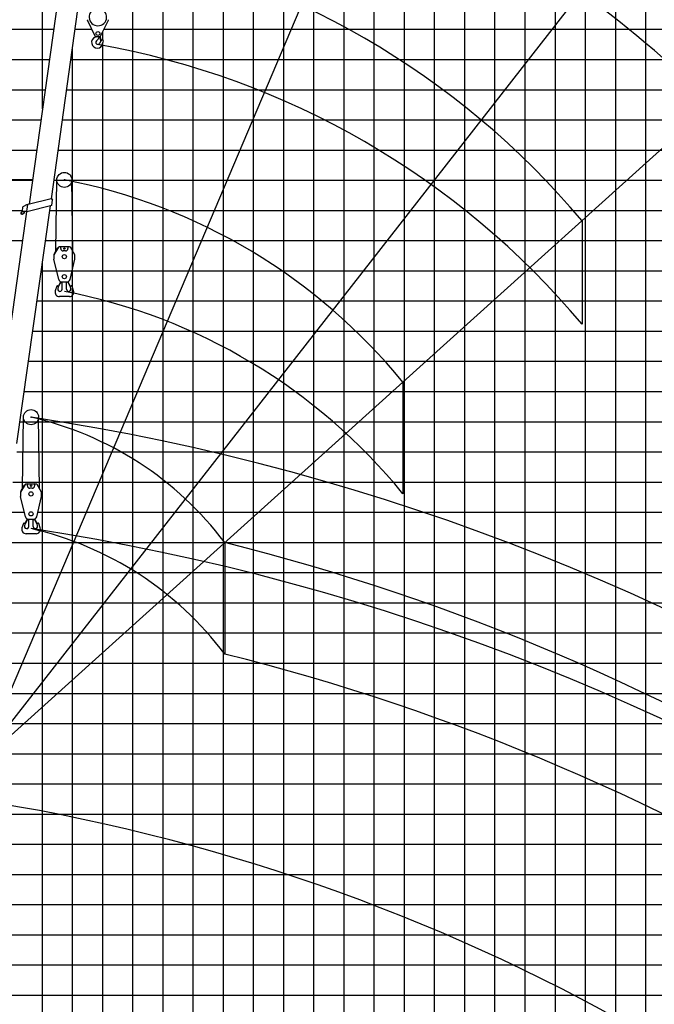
# Model space of a CAD drawing. Extents: x -390590 to 48051, y -92424 to 51651.
# Tile 34 of 37: x -43950 to -22915, y -17511 to 15110. Entities that reach past the tile are written whole.
import ezdxf

# ---------------------------------------------------------------- set-up
doc = ezdxf.new("R2010")
doc.units = 0
doc.layers.get('0').update_dxf_attribs({"linetype": 'CONTINUOUS'})

msp = doc.modelspace()

# ---------------------------------------------------------------- linework, layer by layer
at = {"color": 14, "linetype": 'Continuous'}
for p, q in [((-43195.598487, 12160.205722), (-43195.598487, 31791.198959)), ((-33195.598487, -78208.801041), (-33195.598487, 31791.198959)), ((-38195.598487, -78208.801041), (-38195.598487, 26791.198959)), ((-28195.598487, -78208.801041), (-28195.598487, 24791.198959)), ((-23195.598487, -78208.801041), (-23195.598487, 18791.198959)), ((-53195.598487, 11791.198959), (-43247.450258, 11791.198959)), ((-42534.10368, 11791.198959), (36804.401513, 11791.198959)), ((-43195.598487, -78208.801041), (-43195.598487, 7076.722216)), ((-43235.726166, 6791.198959), (36804.401513, 6791.198959)), ((-43938.430374, 1791.198959), (36804.401513, 1791.198959)), ((-44602.888134, -3208.801041), (36804.401513, -3208.801041)), ((-44556.912349, -8208.801041), (36804.401513, -8208.801041)), ((-44406.749672, -13208.801041), (36804.401513, -13208.801041))]:
    msp.add_line(p, q, dxfattribs=at)
at = {"color": 252, "linetype": 'Continuous'}
for p, q in [((-36195.598487, -78208.801041), (-36195.598487, 31791.198959)), ((-35195.598487, -78208.801041), (-35195.598487, 31791.198959)), ((-34195.598487, -78208.801041), (-34195.598487, 31791.198959)), ((-32195.598487, -78208.801041), (-32195.598487, 31791.198959)), ((-26195.598487, -78208.801041), (-26195.598487, 31791.198959)), ((-25195.598487, -78208.801041), (-25195.598487, 31791.198959)), ((-24195.598487, -78208.801041), (-24195.598487, 31791.198959)), ((-39195.598487, -78208.801041), (-39195.598487, 26791.198959)), ((-37195.598487, -78208.801041), (-37195.598487, 26791.198959)), ((-31195.598487, -78208.801041), (-31195.598487, 24791.198959)), ((-30195.598487, -78208.801041), (-30195.598487, 24791.198959)), ((-29195.598487, -78208.801041), (-29195.598487, 24791.198959)), ((-27195.598487, -78208.801041), (-27195.598487, 24791.198959)), ((-40195.598487, -78208.801041), (-40195.598487, 22751.16776)), ((-53195.598487, 14791.198959), (-42825.898874, 14791.198959)), ((-42112.481155, 14791.198959), (-41556.387735, 14791.198959)), ((-41195.598487, 14446.162137), (-41195.598487, 14711.253209)), ((-41157.053099, 14791.198959), (36804.401513, 14791.198959)), ((-42195.598487, -78208.801041), (-42195.598487, 14199.78844)), ((-41195.598487, -78208.801041), (-41195.598487, 14328.291832)), ((-53195.598487, 13791.198959), (-42966.416002, 13791.198959)), ((-42253.021997, 13791.198959), (36804.401513, 13791.198959)), ((-53195.598487, 12791.198959), (-43106.93313, 12791.198959)), ((-42393.562838, 12791.198959), (36804.401513, 12791.198959)), ((-53195.598487, 10791.198959), (-43387.967386, 10791.198959)), ((-42674.644522, 10791.198959), (36804.401513, 10791.198959)), ((-53195.598487, 9791.198959), (-43528.484513, 9791.198959)), ((-42815.185363, 9791.198959), (36804.401513, 9791.198959)), ((-53195.598487, 8791.198959), (-43852.182619, 8791.198959)), ((-42954.644483, 8791.198959), (36804.401513, 8791.198959)), ((-53195.598487, 7791.198959), (-43848.772943, 7791.198959)), ((-43095.185325, 7791.198959), (36804.401513, 7791.198959)), ((-43376.267008, 5791.198959), (36804.401513, 5791.198959)), ((-43516.807849, 4791.198959), (36804.401513, 4791.198959)), ((-43657.348691, 3791.198959), (36804.401513, 3791.198959)), ((-43797.889532, 2791.198959), (36804.401513, 2791.198959)), ((-44040.724768, 791.198959), (36804.401513, 791.198959)), ((-44181.26561, -208.801041), (36804.401513, -208.801041)), ((-44321.806451, -1208.801041), (-43798.448526, -1208.801041)), ((-43348.822299, -1208.801041), (36804.401513, -1208.801041)), ((-44462.347293, -2208.801041), (36804.401513, -2208.801041)), ((-44565.143995, -4208.801041), (36804.401513, -4208.801041)), ((-44521.827863, -5208.801041), (36804.401513, -5208.801041)), ((-44576.598389, -6208.801041), (36804.401513, -6208.801041)), ((-44546.185383, -7208.801041), (36804.401513, -7208.801041)), ((-44567.639314, -9208.801041), (36804.401513, -9208.801041)), ((-44610.156301, -10208.801041), (36804.401513, -10208.801041)), ((-44889.324881, -11208.801041), (36804.401513, -11208.801041)), ((-45438.905647, -12208.801041), (36804.401513, -12208.801041)), ((-44660.145909, -14208.801041), (36804.401513, -14208.801041)), ((-45860.528151, -15208.801041), (36804.401513, -15208.801041)), ((-46001.068986, -16208.801041), (36804.401513, -16208.801041)), ((-46141.609821, -17208.801041), (36804.401513, -17208.801041))]:
    msp.add_line(p, q, dxfattribs=at)
at = {"color": 151, "linetype": 'Continuous'}
for p, q in [((-44988.46984, -8856.420135), (-31490.116397, 22943.707758)), ((-44998.205791, -9139.659127), (-23729.318852, 18083.274736)), ((-45045.487012, -9322.895083), (-19372.509402, 13793.157787)), ((-42753.358485, 7447.053041), (-42720.615442, 9804.914608)), ((-42184.216572, 7422.830592), (-42219.292735, 9805.096824)), ((-25311.730363, 8445.459213), (-25311.730363, 5019.306571)), ((-43858.003383, -412.902655), (-43825.26034, 1944.958912)), ((-43288.86147, -437.125104), (-43323.937633, 1945.141128))]:
    msp.add_line(p, q, dxfattribs=at)
at = {"color": 15, "linetype": 'Continuous'}
for p, q in [((-42901.111726, 9179.801143), (-41784.172013, 17127.239771)), ((-42524.883694, 16933.394609), (-43640.302662, 8995.437258)), ((-42910.525848, 9177.453138), (-43673.701349, 8987.107188)), ((-42910.584571, 9177.485099), (-42881.867469, 9173.449174)), ((-42887.8631, 8951.510337), (-42860.636046, 9145.240882)), ((-42881.855384, 9173.436622), (-42860.590747, 9145.22162)), ((-44820.264983, 878.674252), (-43680.563207, 8988.073364)), ((-44039.757091, 1070.221936), (-42933.731181, 8940.004824)), ((-43853.813336, 8760.210679), (-43845.961329, 8909.421215)), ((-43705.990035, 8986.597875), (-43845.962346, 8909.420692)), ((-42887.795623, 8951.461308), (-43714.694072, 8745.222021)), ((-43705.989535, 8986.601809), (-43681.257483, 8983.126532)), ((-43680.562428, 8988.072942), (-43673.654843, 8987.102308)), ((-43915.870601, 8703.63898), (-43917.425561, 8674.090313)), ((-43917.425561, 8674.090313), (-43857.568322, 8670.940405)), ((-43853.261795, 8770.75414), (-43915.874246, 8703.639477)), ((-43778.115897, 8756.112513), (-43857.571545, 8670.943526)), ((-43713.648849, 8752.623442), (-43853.81582, 8760.213579)), ((-43829.807673, 8700.703737), (-43798.446941, 8701.358163)), ((-43797.172614, 8735.684101), (-43796.498699, 8703.389449))]:
    msp.add_line(p, q, dxfattribs=at)
at = {"color": 224, "linetype": 'Continuous'}
for p, q in [((-41444.901446, 14559.969006), (-41703.740734, 15096.818842)), ((-41268.537997, 14559.971719), (-41009.699876, 15096.819537)), ((-41295.560421, 14542.996874), (-41417.879146, 14542.996874)), ((-41367.798903, 14447.416992), (-41406.217795, 14408.9981)), ((-41302.939234, 14542.997777), (-41269.128788, 14406.304134)), ((-41278.061032, 14548.628883), (-41258.042668, 14403.314243)), ((-41258.042668, 14403.314243), (-41263.592066, 14402.549765)), ((-42692.254793, 7550.165436), (-42819.705361, 7335.092671)), ((-42667.70479, 7568.055984), (-42816.195913, 7317.477292)), ((-42692.254793, 7550.165436), (-42681.931085, 7544.047681)), ((-42296.08461, 7582.761897), (-42641.896286, 7582.761897)), ((-42588.990295, 7527.761897), (-42588.990295, 7582.761897)), ((-42348.9906, 7582.761897), (-42348.9906, 7527.761897)), ((-42121.784824, 7317.476958), (-42270.275885, 7568.055544)), ((-42819.705361, 7335.092671), (-42809.381653, 7328.974916)), ((-42818.98999, 7307.281062), (-42818.98999, 7175.127498)), ((-42428.990577, 7447.762019), (-42508.990074, 7447.762019)), ((-42118.990661, 7175.127498), (-42118.990661, 7307.281062)), ((-42657.389071, 6499.427768), (-42818.43724, 7170.45988)), ((-42280.592139, 6499.427183), (-42119.543634, 7170.459966)), ((-42722.711359, 6276.664039), (-42771.593803, 6129.489782)), ((-42674.470765, 6263.888071), (-42687.534269, 6198.472184)), ((-42593.760328, 6428.581634), (-42674.700128, 6264.224408)), ((-42669.315573, 6261.572715), (-42674.699033, 6264.223868)), ((-42587.989326, 6426.717428), (-42669.316668, 6261.573255)), ((-42611.399403, 6372.386341), (-42614.091188, 6373.711945)), ((-42611.401095, 6372.386769), (-42563.229528, 6422.850008)), ((-42560.150947, 6422.764461), (-42377.830192, 6422.764461)), ((-42538.988113, 6183.78448), (-42538.988113, 6422.783015)), ((-42398.990585, 6183.78448), (-42398.990585, 6422.783015)), ((-42374.751637, 6422.850193), (-42326.58007, 6372.386954)), ((-42268.663872, 6261.573581), (-42349.991214, 6426.717755)), ((-42263.280631, 6264.224627), (-42344.220431, 6428.581853)), ((-42323.881717, 6373.711134), (-42326.573501, 6372.38553)), ((-42263.273982, 6264.22273), (-42268.657223, 6261.571685)), ((-42250.442684, 6198.471429), (-42263.506235, 6263.887555)), ((-42166.383124, 6129.488447), (-42215.265799, 6276.663398)), ((-42303.991836, 5938.78448), (-42633.987838, 5938.78448)), ((-43796.899691, -309.79026), (-43924.350259, -524.863025)), ((-43772.349688, -291.899712), (-43920.840811, -542.478404)), ((-43796.899691, -309.79026), (-43786.575983, -315.908015)), ((-43400.729508, -277.193799), (-43746.541184, -277.193799)), ((-43693.635193, -332.193799), (-43693.635193, -277.193799)), ((-43453.635498, -277.193799), (-43453.635498, -332.193799)), ((-43226.429722, -542.478738), (-43374.920783, -291.900152)), ((-43924.350259, -524.863025), (-43914.026551, -530.98078)), ((-43923.634888, -552.674634), (-43923.634888, -684.828198)), ((-43533.635475, -412.193677), (-43613.634972, -412.193677)), ((-43223.635559, -684.828198), (-43223.635559, -552.674634)), ((-43762.033969, -1360.527928), (-43923.082138, -689.495816)), ((-43385.237037, -1360.528513), (-43224.188532, -689.49573)), ((-43827.356257, -1583.291657), (-43876.238701, -1730.465914)), ((-43779.115663, -1596.067625), (-43792.179167, -1661.483512)), ((-43698.405226, -1431.374062), (-43779.345026, -1595.731288)), ((-43773.960471, -1598.382981), (-43779.343931, -1595.731828)), ((-43692.634224, -1433.238268), (-43773.961566, -1598.382441)), ((-43716.044301, -1487.569355), (-43718.736086, -1486.243751)), ((-43716.045993, -1487.568927), (-43667.874426, -1437.105688)), ((-43664.795845, -1437.191235), (-43482.47509, -1437.191235)), ((-43643.633011, -1676.171216), (-43643.633011, -1437.172681)), ((-43503.635483, -1676.171216), (-43503.635483, -1437.172681)), ((-43479.396535, -1437.105503), (-43431.224968, -1487.568742)), ((-43373.30877, -1598.382115), (-43454.636112, -1433.237941)), ((-43367.925529, -1595.731069), (-43448.865329, -1431.373843)), ((-43428.526615, -1486.244562), (-43431.218399, -1487.570166)), ((-43367.91888, -1595.732966), (-43373.302121, -1598.384011)), ((-43355.087582, -1661.484267), (-43368.151133, -1596.068141)), ((-43271.028022, -1730.467249), (-43319.910697, -1583.292298)), ((-43408.636734, -1921.171216), (-43738.632736, -1921.171216))]:
    msp.add_line(p, q, dxfattribs=at)
at = {"color": 7, "linetype": 'Continuous'}
msp.add_line((-43527.048236, 9801.420332), (-68612.178482, 9801.420332), dxfattribs=at)
at = {"color": 220, "linetype": 'Continuous'}
for p, q in [((-31250.949892, 3097.761929), (-31250.949892, -594.873861)), ((-37149.438891, -2213.261673), (-37149.438891, -5905.897463))]:
    msp.add_line(p, q, dxfattribs=at)
at = {"color": 224, "linetype": 'Continuous'}
for centre, radius in [((-41356.719631, 14652.994433), 64.999977), ((-42588.990295, 7590.762141), 7.999995), ((-42468.99057, 7527.761897), 22.999933), ((-42348.9906, 7590.762141), 7.999995), ((-42468.990326, 7257.762019), 69.999954), ((-42468.990326, 6597.78326), 69.999878), ((-43693.635193, -269.193555), 7.999995), ((-43573.635468, -332.193799), 22.999933), ((-43453.635498, -269.193555), 7.999995), ((-43573.635224, -602.193677), 69.999954), ((-43573.635224, -1262.172436), 69.999878)]:
    msp.add_circle(centre, radius, dxfattribs=at)
at = {"color": 25, "linetype": 'Continuous'}
for centre in [(-42468.98886, 9801.420332), (-43573.633758, 1941.464636)]:
    msp.add_circle(centre, 249.750257, dxfattribs=at)
at = {"color": 151, "linetype": 'Continuous'}
for centre, radius, start, end in [((-46069.044683, -8961.063686), 35077.907447, 40.441905, 80.441905), ((-55095.598487, -74014.67265), 100745.19508, 35.615624, 81.522962), ((-45819.056487, -12480.273535), 35077.907447, 40.441905, 80.441905), ((-46069.044683, -8961.063686), 27089.72383, 39.982288, 79.982287), ((-46069.040579, -12387.216328), 27089.723116, 39.9823, 79.982296), ((-46069.044683, -8961.063686), 19104.743087, 39.138371, 79.13837), ((-46068.964295, -12653.705956), 19104.734302, 39.13872, 79.13861), ((-46069.044683, -8961.063686), 11184.462414, 37.107997, 77.107997), ((-55095.598487, -74014.67265), 76825.064026, 29.447148, 81.374427), ((-46069.044683, -12653.699476), 11184.462414, 37.107997, 77.107997), ((-55095.598487, -77707.30844), 76825.064026, 29.447148, 81.374427), ((-55095.598487, -74014.67265), 74010.18375, 39.752573, 75.966906), ((-55095.598487, -77707.30844), 74010.183506, 39.752573, 75.966906), ((-55095.598487, -74014.67265), 64016.424931, 38.702115, 80.702115)]:
    msp.add_arc(centre, radius, start, end, dxfattribs=at)
at = {"color": 224, "linetype": 'Continuous'}
for centre, radius, start, end in [((-41356.719631, 15197.994433), 289.99939, 140.3623, 39.637756), ((-41676.719631, 15109.84746), 29.999962, 180.000091, 205.740888), ((-41036.719631, 15109.84746), 29.999962, 334.259112, 359.999909), ((-41375.71957, 14354.500781), 190.999756, 112.319544, 269.999919), ((-41475.219539, 14596.868945), 70.999901, 292.319457, 312.480369), ((-41417.879146, 14572.996874), 29.999962, 205.740792, 269.999875), ((-41356.719631, 14359.500781), 69.999901, 135, 341.074813), ((-41509.219478, 14588.834277), 199.999695, 314.999944, 342.50703), ((-41297.486233, 14522.10332), 21.99995, 120.000072, 162.50703), ((-41295.560421, 14572.996874), 29.999962, 269.99982, 334.259112), ((-41006.720852, 14239.498583), 299.999237, 138.000202, 161.074876), ((-41264.275173, 14407.506152), 4.999994, 193.892969, 277.843609), ((-41208.857082, 14421.500292), 27.999945, 339.975397, 138.000202), ((-40900.686306, 14309.185595), 299.999237, 159.97527, 176.348436), ((-41375.71957, 14339.501025), 175.999756, 270.000038, 356.348436), ((-42641.896286, 7552.761897), 29.999947, 90.000125, 149.349367), ((-42508.990074, 7527.761897), 79.999908, 179.999964, 269.999973), ((-42428.990577, 7527.761897), 79.999908, 269.999997, 0.000036), ((-42296.08461, 7552.761897), 29.999947, 30.650648, 89.999907), ((-42798.98999, 7307.281062), 19.99995, 149.34934, 180.000019), ((-42138.990661, 7307.281062), 19.99995, 359.999981, 30.650703), ((-42798.98999, 7175.127498), 19.99995, 180.000022, 193.495793), ((-42138.990661, 7175.127498), 19.99995, 346.504111, 359.999855), ((-42698.986603, 6268.783992), 24.999949, 348.706728, 161.626646), ((-42613.987854, 6183.78448), 74.999939, 168.706656, 359.999901), ((-42560.150947, 6522.764461), 99.999901, 193.495766, 269.999929), ((-42323.991821, 6183.78448), 74.999939, 180.000132, 11.293398), ((-42377.830192, 6522.764461), 99.999901, 270.000038, 346.504221), ((-42238.991852, 6268.783992), 24.999949, 18.373463, 191.293327), ((-42633.987838, 6083.78448), 144.999802, 161.626646, 269.999973), ((-42303.991836, 6083.78448), 144.999802, 270.000052, 18.373409), ((-43746.541184, -307.193799), 29.999947, 90.000125, 149.349367), ((-43400.729508, -307.193799), 29.999947, 30.650648, 89.999907), ((-43903.634888, -552.674634), 19.99995, 149.34934, 180.000019), ((-43613.634972, -332.193799), 79.999908, 179.999964, 269.999973), ((-43533.635475, -332.193799), 79.999908, 269.999997, 0.000036), ((-43243.635559, -552.674634), 19.99995, 359.999981, 30.650703), ((-43903.634888, -684.828198), 19.99995, 180.000022, 193.495793), ((-43243.635559, -684.828198), 19.99995, 346.504111, 359.999855), ((-43803.631501, -1591.171704), 24.999949, 348.706728, 161.626646), ((-43664.795845, -1337.191235), 99.999901, 193.495766, 269.999929), ((-43482.47509, -1337.191235), 99.999901, 270.000038, 346.504221), ((-43343.63675, -1591.171704), 24.999949, 18.373463, 191.293327), ((-43738.632736, -1776.171216), 144.999802, 161.626646, 269.999973), ((-43718.632752, -1676.171216), 74.999939, 168.706656, 359.999901), ((-43428.636719, -1676.171216), 74.999939, 180.000132, 11.293398), ((-43408.636734, -1776.171216), 144.999802, 270.000052, 18.373409)]:
    msp.add_arc(centre, radius, start, end, dxfattribs=at)
at = {"color": 15, "linetype": 'Continuous'}
for start, end in [(110.063881, 163.911522), (235.984952, 297.990379), (301.901024, 332.074264)]:
    msp.add_arc((-43874.890127, 8701.863607), 34.965036, start, end, dxfattribs=at)
at = {"color": 20, "linetype": 'Continuous'}
for p in [(-42468.98886, 9801.420332), (-43573.633758, 1941.464636)]:
    msp.add_point(p, dxfattribs=at)

doc.saveas('drawing.dxf')
